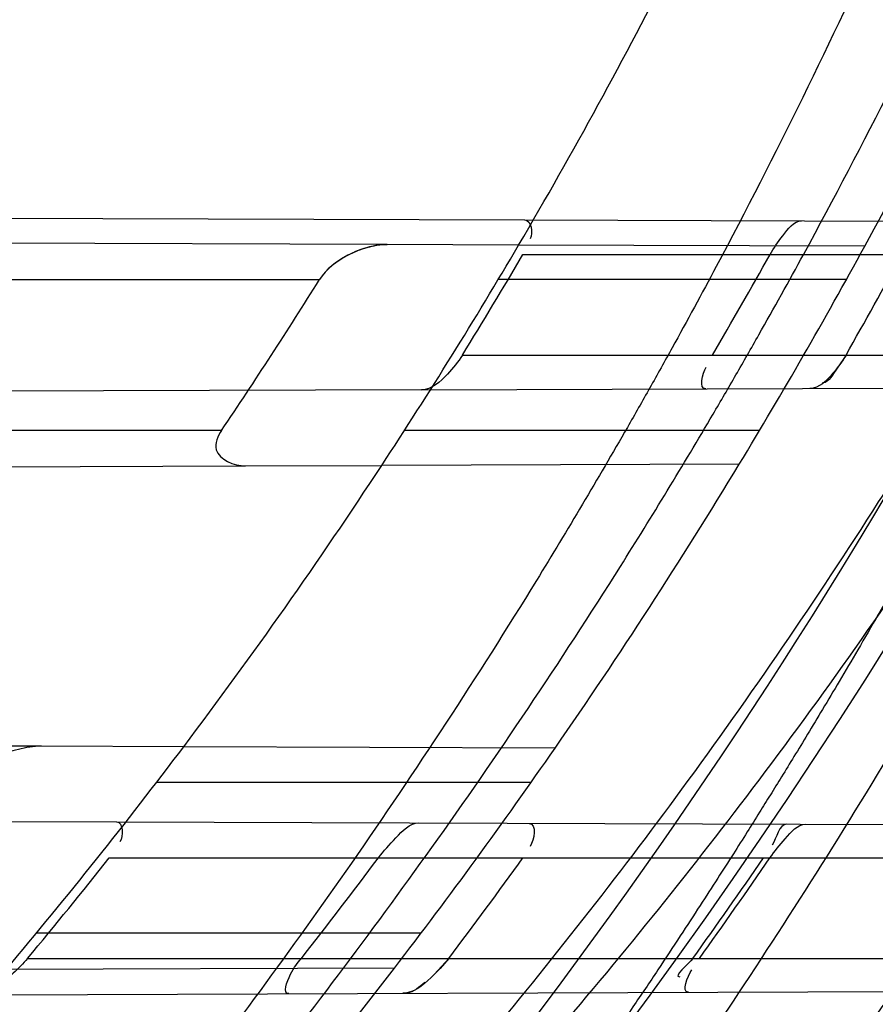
# Model space of a CAD drawing. Header units: millimetres. Extents: x 0 to 297, y 0 to 210.
# Tile 25 of 256: x 146.1197 to 146.1793, y 90.8326 to 90.9011. Entities that reach past the tile are written whole.
import ezdxf

# ---------------------------------------------------------------- set-up
doc = ezdxf.new("R2010")
doc.units = ezdxf.units.MM
doc.header["$LTSCALE"] = 16.335
doc.layers.get('0').update_dxf_attribs({"linetype": 'CONTINUOUS'})
for name, color, linetype in [('01_GLOBAL', 7, 'CONTINUOUS'), ('INTFCLR_1', 7, 'CONTINUOUS'), ('INTFCLR_144815', 7, 'CONTINUOUS')]:
    doc.layers.add(name, color=color, linetype=linetype)

msp = doc.modelspace()

# ---------------------------------------------------------------- linework, layer by layer
at = {"color": 7, "linetype": 'Continuous'}
msp.add_circle((146.8548034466, 92.13446435), 2.66, dxfattribs=at)
at = {"color": 9, "linetype": 'Continuous'}
msp.add_arc((146.8548034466, 92.13446435), 2.6259090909, 182.9674534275, 267.0325465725, dxfattribs=at)
at = {"layer": '01_GLOBAL', "color": 7, "linetype": 'Continuous'}
msp.add_circle((146.8548034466, 92.13446435), 2.695, dxfattribs=at)
at = {"layer": 'INTFCLR_1', "color": 6, "linetype": 'Continuous'}
for p, q in [((146.0929097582, 90.8873844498), (146.1548589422, 90.88716820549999)), ((146.1544393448, 90.88541967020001), (146.1452844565, 90.88545162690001)), ((146.1476880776, 90.8753440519), (146.0835865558, 90.87512029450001)), ((146.1354262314, 90.8700512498), (146.1449179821, 90.8700843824)), ((146.1311386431, 90.8505010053), (146.1212333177, 90.8505355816)), ((146.0566160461, 90.8455111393), (146.1264587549, 90.84526734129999))]:
    msp.add_line(p, q, dxfattribs=at)
at = {"layer": 'INTFCLR_1', "color": 9, "linetype": 'Continuous'}
for p, q in [((146.1548589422, 90.88716820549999), (146.2212503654, 90.8869364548)), ((146.1452844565, 90.88545162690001), (146.0972084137, 90.8856194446)), ((146.1785214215, 90.8853356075), (146.1544393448, 90.88541967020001)), ((146.154744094, 90.88476864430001), (146.2201688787, 90.88476864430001)), ((146.0815347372, 90.88301864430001), (146.1405891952, 90.88301864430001)), ((146.1772468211, 90.88301864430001), (146.1530172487, 90.88301864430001)), ((146.1505255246, 90.8777686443), (146.2166761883, 90.8777686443)), ((146.1476880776, 90.8753440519), (146.2155845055, 90.8755810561)), ((146.1337636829, 90.8725186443), (146.0727722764, 90.8725186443)), ((146.1712063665, 90.8725186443), (146.1465002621, 90.8725186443)), ((146.085160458, 90.8698757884), (146.1354262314, 90.8700512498)), ((146.1697951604, 90.8701712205), (146.1449179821, 90.8700843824)), ((146.1212333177, 90.8505355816), (146.0681950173, 90.8507207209)), ((146.1569801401, 90.85041080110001), (146.1311386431, 90.8505010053)), ((146.1553095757, 90.8480186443), (146.1292506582, 90.8480186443)), ((146.1264587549, 90.84526734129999), (146.1981096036, 90.8450172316)), ((146.1259618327, 90.84276864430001), (146.1966506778, 90.84276864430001)), ((146.1476501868, 90.8375186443), (146.1208825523, 90.8375186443)), ((146.1202700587, 90.8357686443), (146.1920924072, 90.8357686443)), ((146.1457980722, 90.83508745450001), (146.1187734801, 90.83499312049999)), ((146.1165994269, 90.8332355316), (146.1906055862, 90.83349386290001))]:
    msp.add_line(p, q, dxfattribs=at)
at = {"layer": 'INTFCLR_1', "color": 7, "linetype": 'Continuous'}
for p, q in [((146.1772186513, 90.8777686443), (146.1766106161, 90.8768637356)), ((146.1495747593, 90.8357686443), (146.1485947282, 90.8346659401))]:
    msp.add_line(p, q, dxfattribs=at)
msp.add_lwpolyline([(146.1452844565, 90.88545162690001), (146.145161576, 90.88545012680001), (146.1450354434, 90.88544471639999), (146.1449060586, 90.8854353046), (146.1447735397, 90.88542183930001), (146.1446377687, 90.885404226), (146.1444983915, 90.8853822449), (146.14435529, 90.8853556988), (146.1442085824, 90.88532449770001), (146.1440582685, 90.8852885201)], dxfattribs=at)
at = {"layer": 'INTFCLR_1', "color": 6, "linetype": 'Continuous'}
for centre, radius, start, end in [((145.8396077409, 91.0702686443), 0.4224162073, 270, 90.00000002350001), ((145.8396077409, 91.0702686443), 0.4014439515, 270, 90.00000002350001), ((145.8396077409, 91.0702686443), 0.3650864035, 326.7481499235, 329.5812702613), ((145.8394228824, 91.0700266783), 0.3657157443, 328.2843877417, 329.5648426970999), ((145.8396953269, 91.07047993), 0.380619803, 329.5817052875, 330.7961649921), ((145.8396077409, 91.0702686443), 0.3860864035, 328.7836486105, 331.3802865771), ((145.8394360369, 91.0700380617), 0.3886703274, 330.3510127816, 331.5315365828), ((145.8423734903, 91.06940172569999), 0.3516691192, 325.9543574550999, 327.9948563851), ((145.8396077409, 91.0702686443), 0.3650864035, 319.8764540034, 322.9895536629), ((145.8396077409, 91.0702686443), 0.3860864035, 322.472557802, 325.2879487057), ((145.8393542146, 91.0699983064), 0.3657557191, 320.1784083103, 321.5917423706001), ((145.8397569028, 91.0705039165), 0.380581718, 321.9186122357, 323.2455153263), ((145.8393760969, 91.0700069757), 0.3887040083, 322.9426850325, 324.2249055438), ((145.8396156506, 91.0702801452), 0.4023581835, 324.3492726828, 325.5667879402), ((145.8397343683, 91.0704998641), 0.4027590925, 324.3517144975, 325.5679906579)]:
    msp.add_arc(centre, radius, start, end, dxfattribs=at)
at = {"layer": 'INTFCLR_1', "color": 9, "linetype": 'Continuous'}
for radius, start, end in [(0.3860864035, 331.3802865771, 334.6943264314), (0.3650864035, 329.5812702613, 333.1113287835), (0.3650864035, 322.9895536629, 326.7481499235), (0.3860864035, 325.2879487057, 328.7836486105), (0.3860864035, 318.7108679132, 322.472557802)]:
    msp.add_arc((145.8396077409, 91.0702686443), radius, start, end, dxfattribs=at)
at = {"layer": 'INTFCLR_1', "color": 6, "linetype": 'Continuous'}
for points, knots in [([(146.1150652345, 91.3712686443), (146.1142109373, 91.3712686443), (146.1157546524, 91.3683280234), (146.1170803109, 91.3667058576), (146.1192467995, 91.3638593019), (146.1219201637, 91.3606396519), (146.125337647, 91.3565305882), (146.129332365, 91.3517587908), (146.1336170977, 91.3465688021), (146.1378478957, 91.3413533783), (146.1417862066, 91.33638567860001), (146.1454017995, 91.33172329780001), (146.1486896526, 91.3273866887), (146.1516611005, 91.3233827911), (146.1543369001, 91.3197024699), (146.156743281, 91.3163299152), (146.1589048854, 91.3132456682), (146.1608385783, 91.3104414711), (146.1625660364, 91.3078989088), (146.1641084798, 91.30559694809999), (146.165490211, 91.30350884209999), (146.1667189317, 91.3016311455), (146.1678098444, 91.29994672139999), (146.1687779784, 91.29843810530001), (146.1696459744, 91.2970741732), (146.1706214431, 91.29552968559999), (146.171753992, 91.2937197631), (146.1728766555, 91.29190262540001), (146.1738510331, 91.2903096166), (146.1746912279, 91.2889253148), (146.1756155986, 91.2873892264), (146.1766371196, 91.2856754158), (146.1777643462, 91.28376355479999), (146.1790081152, 91.2816276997), (146.1803754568, 91.2792474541), (146.181880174, 91.2765877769), (146.1835347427, 91.2736124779), (146.1853542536, 91.27027563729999), (146.1873580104, 91.2665190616), (146.1895596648, 91.26228659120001), (146.1919715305, 91.2575132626), (146.194608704, 91.25211957), (146.1974929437, 91.24599442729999), (146.200642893, 91.2390039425), (146.2040752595, 91.23097719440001), (146.207802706, 91.22170867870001), (146.2118351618, 91.2109047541), (146.2161179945, 91.1983172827), (146.2203681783, 91.1842931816), (146.2242872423, 91.1694234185), (146.2276657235, 91.1543820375), (146.2304753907, 91.139299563), (146.2327156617, 91.12423570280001), (146.2343982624, 91.1091881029), (146.2355287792, 91.09419226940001), (146.236117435, 91.07923359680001), (146.2361708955, 91.0643357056), (146.2356951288, 91.04948488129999), (146.2346936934, 91.03468304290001), (146.2331693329, 91.0199420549), (146.2311191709, 91.00523224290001), (146.2285428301, 90.9905732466), (146.2254275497, 90.9759332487), (146.2217708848, 90.96133081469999), (146.2176203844, 90.94696854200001), (146.2132204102, 90.93354429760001), (146.2088852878, 90.9216267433), (146.2048596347, 90.91144843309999), (146.2011587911, 90.9027023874), (146.1977663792, 90.8951298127), (146.1946668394, 90.88853337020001), (146.1918379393, 90.88275133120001), (146.1892594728, 90.8776633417), (146.1869119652, 90.8731715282), (146.1847820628, 90.86920240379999), (146.1828538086, 90.8656918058), (146.1811073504, 90.8625765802), (146.1795253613, 90.85980462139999), (146.1780916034, 90.8573318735), (146.1767959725, 90.85512907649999), (146.1756290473, 90.853169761), (146.1745782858, 90.8514245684), (146.1736278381, 90.8498612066), (146.1727650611, 90.8484544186), (146.1719665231, 90.84716262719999), (146.1711689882, 90.84588214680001), (146.1703111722, 90.8445150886), (146.1693416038, 90.84298277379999), (146.1682509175, 90.8412753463), (146.1670226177, 90.8393723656), (146.1656376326, 90.83725160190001), (146.1640803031, 90.83489670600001), (146.1623329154, 90.8322916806), (146.1603729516, 90.82941522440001), (146.1581781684, 90.826247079), (146.1557236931, 90.8227690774), (146.1529902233, 90.81897164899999), (146.1499514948, 90.81483864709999), (146.1465806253, 90.8103557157), (146.1428687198, 90.80553486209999), (146.1388145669, 90.8003907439), (146.1344498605, 90.7949851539), (146.129996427, 90.7895765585), (146.1258273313, 90.7845911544), (146.1222457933, 90.7802900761), (146.1194492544, 90.7769295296), (146.1171773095, 90.7739602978), (146.1158081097, 90.7722877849), (146.114193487, 90.7692686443), (146.1150652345, 90.7692686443)], [0, 0, 0, 0, 0.0038604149, 0.007501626, 0.0124785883, 0.0188917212, 0.0268498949, 0.0364677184, 0.0470694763, 0.05724446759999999, 0.0668187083, 0.0757144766, 0.08390537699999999, 0.0914099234, 0.09824517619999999, 0.1044667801, 0.1101313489, 0.1152642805, 0.1198589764, 0.1240215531, 0.1277856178, 0.1311734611, 0.1341617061, 0.1368541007, 0.1392736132, 0.1414672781, 0.1451087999, 0.148921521, 0.1511192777, 0.1535471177, 0.1562389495, 0.1592204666, 0.1625628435, 0.1662680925, 0.1703891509, 0.1749670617, 0.1800766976, 0.185772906, 0.1921414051, 0.1993155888, 0.2073311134, 0.2163077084, 0.2264451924, 0.2379233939, 0.2509534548, 0.2658909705, 0.2830621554, 0.3030578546, 0.3259639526, 0.3492662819, 0.3725305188, 0.395610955, 0.4185782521, 0.4413347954, 0.4640172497, 0.4865192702, 0.5089682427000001, 0.5313242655, 0.5536477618, 0.5759939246, 0.5982772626, 0.6207472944, 0.6432362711, 0.6658996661, 0.6887559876, 0.7107777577, 0.7297237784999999, 0.7460531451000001, 0.7602331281, 0.7726347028, 0.7835467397, 0.7931663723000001, 0.8017211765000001, 0.8093215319, 0.8160683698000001, 0.8220757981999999, 0.8274205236, 0.83220661, 0.8364980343, 0.8403367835, 0.8437547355, 0.8468031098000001, 0.8495420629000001, 0.8520223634, 0.8542604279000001, 0.8564046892, 0.8588391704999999, 0.8615533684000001, 0.8645986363, 0.8679945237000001, 0.8717882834, 0.8760445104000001, 0.8807522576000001, 0.8859628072, 0.8917731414, 0.8981681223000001, 0.9051985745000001, 0.9129160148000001, 0.9213486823, 0.930543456, 0.9404096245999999, 0.9509435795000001, 0.9619432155, 0.9720502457, 0.9803711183, 0.9870628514, 0.9922716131, 0.9960607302, 1, 1, 1, 1]), ([(146.1150652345, 90.7692686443), (146.1160387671, 90.7692686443), (146.1177271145, 90.7704064), (146.1203228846, 90.771969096), (146.1232989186, 90.77413160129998), (146.1269787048, 90.7769491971), (146.1313602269, 90.7805465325), (146.136189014, 90.7847397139), (146.1410884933, 90.7892225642), (146.14571304, 90.7936536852), (146.1499506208, 90.7978758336), (146.1538079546, 90.8018604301), (146.1573032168, 90.80558744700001), (146.1604624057, 90.80905244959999), (146.1633068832, 90.8122543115), (146.1658602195, 90.8151952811), (146.1681553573, 90.81789510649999), (146.1702110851, 90.8203595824), (146.1720499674, 90.82260144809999), (146.1736917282, 90.82463420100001), (146.175161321, 90.82647923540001), (146.1764960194, 90.8281758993), (146.177810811, 90.8298661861), (146.1792115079, 90.8316888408), (146.1806985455, 90.83365031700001), (146.1821699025, 90.8356187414), (146.183615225, 90.8375779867), (146.1851191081, 90.83964462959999), (146.1867839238, 90.8419668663), (146.1886446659, 90.84460610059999), (146.1907239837, 90.84761283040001), (146.1930437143, 90.8510418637), (146.1956231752, 90.8549500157), (146.1984823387, 90.8594072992), (146.2016518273, 90.86451166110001), (146.2051614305, 90.8703758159), (146.209038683, 90.87713741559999), (146.2133125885, 90.8849785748), (146.2180078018, 90.8941127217), (146.2231555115, 90.90485947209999), (146.2286552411, 90.91737178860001), (146.2341538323, 90.9312565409), (146.2392951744, 90.9458956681), (146.2438614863, 90.9607345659), (146.2478132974, 90.9756282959), (146.2511637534, 90.9905608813), (146.2539112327, 91.0054533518), (146.2560779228, 91.020346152), (146.2576685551, 91.0351758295), (146.2586982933, 91.04996599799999), (146.2591763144, 91.0647019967), (146.2591102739, 91.07938636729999), (146.2585051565, 91.0940278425), (146.2573642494, 91.1086171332), (146.2556872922, 91.1231604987), (146.2534729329, 91.1376558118), (146.2507211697, 91.1520808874), (146.2474209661, 91.1664680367), (146.2435667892, 91.18079923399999), (146.239139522, 91.1950910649), (146.234151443, 91.20927087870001), (146.2288018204, 91.2228037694), (146.2234345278, 91.2350612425), (146.218408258, 91.24561069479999), (146.2138248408, 91.25458398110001), (146.2096571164, 91.2622864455), (146.2058775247, 91.2689320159), (146.2024553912, 91.2746998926), (146.1993628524, 91.27972662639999), (146.196567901, 91.2841272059), (146.1940471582, 91.2879852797), (146.1917761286, 91.291377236), (146.189737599, 91.2943570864), (146.1879066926, 91.29698229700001), (146.18627007, 91.2992900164), (146.1848016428, 91.3013303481), (146.183482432, 91.3031394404), (146.182221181, 91.3048484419), (146.1809100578, 91.3066048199), (146.1794654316, 91.30851560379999), (146.1779774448, 91.3104564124), (146.1764846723, 91.31237679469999), (146.1749729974, 91.3142966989), (146.1733137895, 91.3163746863), (146.1714604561, 91.3186595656), (146.1693845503, 91.3211749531), (146.1670661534, 91.32393152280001), (146.1644777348, 91.32694376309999), (146.1615962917, 91.33021938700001), (146.1583918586, 91.3337681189), (146.154841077, 91.33758842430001), (146.1509238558, 91.34167085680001), (146.1466153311, 91.3459997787), (146.1419164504, 91.35053715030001), (146.1369054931, 91.3551583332), (146.1319289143, 91.35951049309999), (146.1273729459, 91.3632762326), (146.1235388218, 91.3662278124), (146.1204516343, 91.36848349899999), (146.1177826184, 91.37009623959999), (146.1160568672, 91.3712686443), (146.1150652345, 91.3712686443)], [0, 0, 0, 0, 0.0042187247, 0.0081401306, 0.0133978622, 0.0200459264, 0.0282638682, 0.0379443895, 0.0477615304, 0.05703690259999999, 0.0656973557, 0.0736821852, 0.0810680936, 0.0878383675, 0.0940009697, 0.0996271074, 0.1047154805, 0.1093563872, 0.1135342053, 0.1172803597, 0.1206792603, 0.1237557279, 0.1266349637, 0.1299589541, 0.1337168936, 0.1373013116, 0.1406085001, 0.1442672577, 0.148377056, 0.1529904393, 0.1582606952, 0.164218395, 0.1709303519, 0.1785521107, 0.1871652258, 0.1969659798, 0.2081658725, 0.2209392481, 0.2356613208, 0.2526660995, 0.2725685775, 0.2948769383, 0.3173640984, 0.3397873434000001, 0.3621386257, 0.3841211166, 0.4060891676, 0.4277469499, 0.4493218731, 0.470705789, 0.4919793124, 0.5131981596, 0.5343255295, 0.5554668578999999, 0.5765984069, 0.5977513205, 0.6189954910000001, 0.6402209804, 0.6617015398, 0.6832900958, 0.7050415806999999, 0.7268239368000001, 0.7463339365, 0.7630160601, 0.7774553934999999, 0.7899931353, 0.8009638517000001, 0.8105830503, 0.8190545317, 0.8265380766, 0.8331730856, 0.8390248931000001, 0.8442268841, 0.8488182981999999, 0.8528943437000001, 0.8564866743, 0.8597116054, 0.8625968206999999, 0.8656908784, 0.8692094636, 0.8729771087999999, 0.8762884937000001, 0.879749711, 0.8835661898, 0.8878115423, 0.8924986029, 0.8976989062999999, 0.9034198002, 0.9097088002, 0.9166034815, 0.9241390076, 0.9323094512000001, 0.9411199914, 0.9506041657, 0.9606137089, 0.9706541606, 0.9792553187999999, 0.9862062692, 0.9916647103, 0.9957028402, 1, 1, 1, 1]), ([(146.1719343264, 90.88476864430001), (146.1721902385, 90.8852264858), (146.1727898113, 90.8860363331), (146.1735758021, 90.88710287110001), (146.1741329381, 90.8871009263)], [0, 0, 0, 0, 0.4849164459, 1, 1, 1, 1]), ([(146.1505255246, 90.8777686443), (146.1502313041, 90.8772925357), (146.1494618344, 90.8763502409), (146.1483924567, 90.8753465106), (146.1476880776, 90.8753440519)], [0, 0, 0, 0, 0.4427639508, 1, 1, 1, 1]), ([(146.1337636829, 90.8725186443), (146.1335050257, 90.8721357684), (146.1329499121, 90.87071991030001), (146.1346550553, 90.8700485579), (146.1354262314, 90.8700512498)], [0, 0, 0, 0, 0.3746702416, 1, 1, 1, 1]), ([(146.1212333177, 90.8505355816), (146.1206944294, 90.8505374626), (146.1196422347, 90.85037003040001), (146.1181871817, 90.8498626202), (146.1168085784, 90.84912749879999), (146.1159792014, 90.8484562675), (146.1156249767, 90.8480186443)], [0, 0, 0, 0, 0.256782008, 0.5014535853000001, 0.7317217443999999, 1, 1, 1, 1]), ([(146.1446816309, 90.84276864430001), (146.1450489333, 90.84326045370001), (146.1458699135, 90.84411549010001), (146.1468640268, 90.8451961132), (146.1475019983, 90.84519388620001)], [0, 0, 0, 0, 0.4903558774, 1, 1, 1, 1]), ([(146.1719291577, 90.84276864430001), (146.1722500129, 90.843236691), (146.1729667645, 90.8440422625), (146.173839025, 90.8451019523), (146.174419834, 90.8450999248)], [0, 0, 0, 0, 0.4941877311, 1, 1, 1, 1]), ([(146.1202700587, 90.8357686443), (146.1199619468, 90.8353991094), (146.119279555, 90.8346928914), (146.1180988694, 90.83378962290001), (146.1171380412, 90.8332374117), (146.1165994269, 90.8332355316)], [0, 0, 0, 0, 0.3185512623, 0.6433889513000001, 1, 1, 1, 1]), ([(146.1384538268, 90.8333118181), (146.1380035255, 90.83331024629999), (146.1386083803, 90.8349475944), (146.1390498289, 90.8354158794), (146.1393262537, 90.8357686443)], [0, 0, 0, 0, 0.5011892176, 1, 1, 1, 1])]:
    msp.add_open_spline(points, degree=3, knots=knots, dxfattribs=at)
at = {"layer": 'INTFCLR_1', "color": 9, "linetype": 'Continuous'}
for points, knots in [([(146.192649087, 91.2007931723), (146.1958606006, 91.19161380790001), (146.2016925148, 91.1727509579), (146.207244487, 91.1485054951), (146.2099856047, 91.1323126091), (146.2110878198, 91.12467357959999), (146.2117778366, 91.1195334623), (146.2134659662, 91.10537393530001), (146.2150886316, 91.08202445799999), (146.2148602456, 91.05859212), (146.2140091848, 91.0442666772), (146.2136200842, 91.03903900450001), (146.2129629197, 91.0312586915), (146.2111506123, 91.0146916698), (146.206931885, 90.9897134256), (146.2017743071, 90.9689710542), (146.19827327, 90.95706681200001), (146.1968531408, 90.95239866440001), (146.1942959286, 90.9443911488), (146.1888936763, 90.9289345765), (146.1802622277, 90.90786547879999), (146.171382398, 90.8897741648), (146.1656550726, 90.8792145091), (146.1635773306, 90.8754900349), (146.1604900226, 90.8700564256), (146.1538400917, 90.8588573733), (146.1432874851, 90.8427416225), (146.130351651, 90.82515020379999), (146.1210235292, 90.81367435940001), (146.1156460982, 90.8073755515), (146.113618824, 90.80502464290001), (146.1101975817, 90.8011144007), (146.1038773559, 90.7940784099), (146.096999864, 90.7867494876), (146.0907938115, 90.7802607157), (146.0870749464, 90.7763572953), (146.0841227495, 90.7731700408), (146.082218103, 90.7709636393), (146.0811689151, 90.76956887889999), (146.0807337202, 90.7688287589), (146.0804699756, 90.768297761), (146.0805812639, 90.7676067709), (146.0820539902, 90.76790723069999), (146.0836740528, 90.7686837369), (146.0866075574, 90.7702696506), (146.0894057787, 90.77205211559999), (146.0917034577, 90.7735832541), (146.0931778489, 90.7745970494), (146.0956556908, 90.77633123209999), (146.0996186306, 90.7792326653), (146.1051563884, 90.78353748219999), (146.1134349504, 90.79034993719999), (146.1208444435, 90.79699512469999), (146.1273278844, 90.803212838), (146.1319747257, 90.8077988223), (146.1403493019, 90.8164335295), (146.1522854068, 90.8298984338), (146.1663008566, 90.8478011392), (146.1763364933, 90.8624671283), (146.1823017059, 90.8720054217), (146.1845040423, 90.87562926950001), (146.1878179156, 90.8811894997), (146.1948947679, 90.8936741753), (146.2049952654, 90.9139390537), (146.2119439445, 90.93087495), (146.2151676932, 90.9396470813)], [0, 0, 0, 0, 0.0419354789, 0.08505031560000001, 0.1071497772, 0.1127379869, 0.1183317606, 0.1295131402, 0.1742263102, 0.2191466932, 0.230445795, 0.2361065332, 0.241751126, 0.2641147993, 0.3079545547, 0.3508736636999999, 0.3561840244, 0.3614616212, 0.3719139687, 0.3924297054, 0.4320526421, 0.4700131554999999, 0.4792642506, 0.483852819, 0.4884035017, 0.5062126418, 0.5400088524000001, 0.5714206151, 0.6003317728, 0.6037560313, 0.6071340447, 0.6137178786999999, 0.6261602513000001, 0.6479155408, 0.6570536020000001, 0.6648783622, 0.6711643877, 0.6757843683, 0.6774462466, 0.6786751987, 0.6794900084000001, 0.6799813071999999, 0.6813020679, 0.6842478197, 0.6888651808, 0.6950795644, 0.6987591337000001, 0.70073729, 0.7027989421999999, 0.7117993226, 0.7219139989, 0.7330405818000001, 0.7580265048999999, 0.7648041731, 0.7717766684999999, 0.7861782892, 0.816667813, 0.8493175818, 0.8841610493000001, 0.8932352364, 0.8978283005, 0.9024468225, 0.9211469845, 0.9596997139, 1, 1, 1, 1]), ([(146.0853256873, 90.7692686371), (146.0851880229, 90.76926865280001), (146.0848509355, 90.76933511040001), (146.0848682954, 90.76994105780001), (146.0852289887, 90.7705644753), (146.0858526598, 90.7714910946), (146.0868032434, 90.7726443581), (146.0886356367, 90.7747215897), (146.090803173, 90.7769929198), (146.093215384, 90.77947858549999), (146.0959839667, 90.7823063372), (146.1017014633, 90.78813019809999), (146.1087122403, 90.79541364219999), (146.1151564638, 90.8024097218), (146.1186445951, 90.80629812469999), (146.1207113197, 90.8086358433), (146.1261908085, 90.8148966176), (146.1356953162, 90.82630389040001), (146.1488811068, 90.8438006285), (146.1596415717, 90.8598377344), (146.1664241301, 90.87098636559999), (146.1695721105, 90.8763942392), (146.1716900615, 90.88010002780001), (146.1775256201, 90.8906021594), (146.1865751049, 90.9085978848), (146.1953782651, 90.9295730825), (146.2008882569, 90.9449633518), (146.2034958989, 90.9529350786), (146.2049438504, 90.9575818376), (146.2085119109, 90.96942638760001), (146.2137695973, 90.9900678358), (146.2180725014, 91.0149384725), (146.2199207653, 91.0314342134), (146.2205908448, 91.0391798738), (146.2209875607, 91.0443838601), (146.221855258, 91.0586438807), (146.2220882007, 91.0819731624), (146.2204334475, 91.1052178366), (146.2187124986, 91.1193111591), (146.218008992, 91.1244278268), (146.2168850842, 91.13203296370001), (146.2140893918, 91.1481570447), (146.2084266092, 91.17229781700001), (146.202482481, 91.1910654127), (146.1992099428, 91.20019722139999)], [0, 0, 0, 0, 0.0008731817, 0.001718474, 0.0032338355, 0.0055641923, 0.008732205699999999, 0.0127298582, 0.0231213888, 0.0286463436, 0.0346993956, 0.04822263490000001, 0.0804125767, 0.0988155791, 0.1085508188, 0.1135449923, 0.1186070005, 0.1613231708, 0.2076862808, 0.2575123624, 0.2837454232, 0.2904461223, 0.2972015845, 0.3108183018, 0.3666504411, 0.4248609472, 0.4549769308, 0.4703146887, 0.4780576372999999, 0.4858477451, 0.5487776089, 0.6130123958, 0.6457680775, 0.6540347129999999, 0.6623246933, 0.6788711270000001, 0.74464742, 0.8101273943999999, 0.8265053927, 0.8346996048, 0.8428861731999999, 0.8752668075, 0.9384714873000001, 1, 1, 1, 1]), ([(146.2217743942, 90.9403701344), (146.2184946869, 90.9316404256), (146.2114239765, 90.91478487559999), (146.2011560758, 90.8946344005), (146.1939644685, 90.88222274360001), (146.1905957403, 90.87669289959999), (146.1883561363, 90.8730875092), (146.1822867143, 90.86359257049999), (146.1720758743, 90.84899392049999), (146.1578239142, 90.8311812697), (146.1456903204, 90.8177861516), (146.1371787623, 90.8091957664), (146.132454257, 90.8046311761), (146.1258582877, 90.7984380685), (146.1183224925, 90.79182034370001), (146.1099078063, 90.78503695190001), (146.1042775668, 90.78074795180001), (146.1002493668, 90.7778563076), (146.0977315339, 90.7761279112), (146.0962319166, 90.77511583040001), (146.0929973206, 90.7730055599), (146.0896283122, 90.7708970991), (146.086516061, 90.76952975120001), (146.0856598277, 90.769268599), (146.0853256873, 90.7692686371)], [0, 0, 0, 0, 0.1254333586, 0.2455838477, 0.3039242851, 0.3183395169, 0.3326778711, 0.3610127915, 0.4699119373, 0.572102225, 0.6676664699, 0.7128530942, 0.7347412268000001, 0.7560248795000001, 0.8345501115, 0.8695520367, 0.9013904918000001, 0.9297392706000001, 0.9362356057, 0.9424699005, 0.9540693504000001, 0.9882335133, 0.9955056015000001, 1, 1, 1, 1])]:
    msp.add_open_spline(points, degree=3, knots=knots, dxfattribs=at)
at = {"layer": 'INTFCLR_1', "color": 6, "linetype": 'Continuous'}
for points in [[(146.1548589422, 90.88716820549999), (146.155311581, 90.88716662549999), (146.1554742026, 90.8862565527), (146.1552449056, 90.88586628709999)], [(146.1674626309, 90.8754130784), (146.1669607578, 90.8754113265), (146.1672322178, 90.87648572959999), (146.1674863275, 90.8769185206)], [(146.1264587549, 90.84526734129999), (146.1269283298, 90.8452657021), (146.1269774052, 90.8442449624), (146.1266856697, 90.84387700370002)], [(146.1551722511, 90.84516711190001), (146.1557076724, 90.84516524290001), (146.1555501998, 90.8439965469), (146.1552371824, 90.84356215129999)], [(146.1731048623, 90.845104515), (146.172513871, 90.84510657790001), (146.1724184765, 90.8441421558), (146.1720843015, 90.84365471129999)], [(146.1665658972, 90.8357686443), (146.1662600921, 90.83534229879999), (146.1651265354, 90.8344858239), (146.1656512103, 90.83448765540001)], [(146.1662536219, 90.8334088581), (146.165728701, 90.8334070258), (146.1661927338, 90.83453789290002), (146.1664986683, 90.8349644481)]]:
    msp.add_open_spline(points, degree=3, dxfattribs=at)
at = {"layer": 'INTFCLR_1', "color": 7, "linetype": 'Continuous'}
for points, knots in [([(146.1452822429, 90.8854500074), (146.1448113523, 90.8854517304), (146.143863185, 90.8852875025), (146.142189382, 90.88460820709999), (146.1410457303, 90.8837548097), (146.1405879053, 90.8830172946)], [0, 0, 0, 0, 0.2597387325, 0.5211883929, 1, 1, 1, 1]), ([(146.1440582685, 90.8852885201), (146.1435273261, 90.8851548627), (146.1422247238, 90.8846368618), (146.1410416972, 90.88374259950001), (146.1405891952, 90.88301864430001)], [0, 0, 0, 0, 0.3907289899, 1, 1, 1, 1]), ([(146.1772186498, 90.8777686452), (146.1769601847, 90.87731429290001), (146.176292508, 90.8764330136), (146.1753463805, 90.87543413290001), (146.1747089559, 90.8754383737)], [0, 0, 0, 0, 0.4505609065, 1, 1, 1, 1]), ([(146.149574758, 90.8357686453), (146.1492055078, 90.83527932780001), (146.1482938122, 90.8343503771), (146.1471298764, 90.83333149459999), (146.1463914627, 90.8333395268)], [0, 0, 0, 0, 0.4535871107, 1, 1, 1, 1])]:
    msp.add_open_spline(points, degree=3, knots=knots, dxfattribs=at)
for points in [[(146.1766106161, 90.8768637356), (146.1763099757, 90.87648635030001), (146.1760758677, 90.8758356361), (146.1755933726, 90.8758339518)], [(146.1479234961, 90.8340831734), (146.1475418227, 90.83379039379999), (146.1471445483, 90.8333812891), (146.1466635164, 90.83337961)]]:
    msp.add_open_spline(points, degree=3, dxfattribs=at)
at = {"layer": 'INTFCLR_144815', "color": 6, "linetype": 'Continuous'}
for radius in [0.4466793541, 0.4256665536]:
    msp.add_circle((145.8396077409, 91.0702686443), radius, dxfattribs=at)
for radius, start, end in [(0.6157754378, 313.9937911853, 154.5150993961), (0.5947754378, 312.9543589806, 154.5144414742), (0.5751005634, 282.2440355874, 71.2863570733), (0.4627266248, 45.0000000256, 314.9999999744), (0.4618985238, 44.999999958, 315.000000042), (0.461229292, 44.99999997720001, 315.0000000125), (0.4472794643, 47.86578076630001, 312.1342192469), (0.4408857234, 45.72777364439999, 314.2722263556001), (0.4268887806, 45.6663486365, 314.3336513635), (0.4537777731, 308.490992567, 51.50900743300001), (0.4480128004, 313.9992414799, 46.00075850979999), (0.4169682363, 295.6072723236, 334.3927276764), (0.3959554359, 297.0737153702, 332.9262846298)]:
    msp.add_arc((145.8396077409, 91.0702686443), radius, start, end, dxfattribs=at)
at = {"layer": 'INTFCLR_144815', "color": 9, "linetype": 'Continuous'}
for centre, radius, start, end in [((145.8396077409, 91.0702686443), 0.4820383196, 52.2436298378, 307.7563701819), ((145.8396077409, 91.0702686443), 0.5712784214, 292.4997540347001, 54.0964566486), ((145.8396077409, 91.0702686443), 0.44073522, 45.7280221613, 314.2719778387), ((145.8396077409, 91.0702686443), 0.4337362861, 45.73034182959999, 314.2696581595), ((145.8396102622, 91.0702698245), 0.5153523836, 292.4997540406, 54.09645665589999), ((145.8396257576, 91.0702729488), 0.5066391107, 311.2505121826, 48.7494878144), ((145.839607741, 91.0702686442), 0.4617768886, 314.0862202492, 45.9137797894), ((145.8396077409, 91.0702686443), 0.450734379, 313.8592910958, 46.1407088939), ((145.8396077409, 91.0702686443), 0.4477854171, 314.0319604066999, 45.9680396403), ((145.8396077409, 91.0702686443), 0.5830188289, 203.8266800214, 313.0809380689)]:
    msp.add_arc(centre, radius, start, end, dxfattribs=at)
at = {"layer": 'INTFCLR_144815', "color": 6, "linetype": 'Continuous'}
for points, knots in [([(146.1515348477, 90.7587687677), (146.1512150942, 90.7587746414), (146.1512119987, 90.7600070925), (146.1517859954, 90.7606977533), (146.1523169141, 90.7616585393), (146.1528921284, 90.7625183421), (146.1535763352, 90.7635215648), (146.1543814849, 90.7646472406), (146.15530592, 90.76590779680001), (146.1563525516, 90.76730531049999), (146.1575225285, 90.7688454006), (146.1588179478, 90.7705337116), (146.1602417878, 90.77237807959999), (146.1617966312, 90.7743862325), (146.1634827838, 90.7765637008), (146.1652973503, 90.7789125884), (146.1672357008, 90.7814334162), (146.169295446, 90.7841302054), (146.1714790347, 90.7870140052), (146.1737896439, 90.7900978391), (146.1762240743, 90.7933873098), (146.1787743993, 90.79688231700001), (146.1814309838, 90.80058082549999), (146.1841860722, 90.80448380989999), (146.1870298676, 90.8085896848), (146.1899514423, 90.8128953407), (146.1929388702, 90.81739609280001), (146.195979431, 90.82208572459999), (146.1990598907, 90.82695665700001), (146.2021667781, 90.832000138), (146.2052866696, 90.837206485), (146.2084064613, 90.8425653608), (146.2115136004, 90.84806604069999), (146.2145962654, 90.85369765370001), (146.2176434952, 90.85944939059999), (146.2206452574, 90.86531064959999), (146.2235925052, 90.87127120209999), (146.2264771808, 90.8773212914), (146.2292921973, 90.88345171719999), (146.2320314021, 90.88965389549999), (146.2346894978, 90.8959198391), (146.2372619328, 90.9022420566), (146.2397453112, 90.90861474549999), (146.2421317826, 90.9150191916), (146.2444188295, 90.9214479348), (146.2466074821, 90.92790255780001), (146.2487002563, 90.9343910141), (146.2506975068, 90.9409155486), (146.2525965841, 90.9474680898), (146.2543963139, 90.95404485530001), (146.2560946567, 90.9606375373), (146.2576905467, 90.9672398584), (146.2591843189, 90.9738506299), (146.2605765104, 90.98046966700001), (146.2618676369, 90.9870969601), (146.2630580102, 90.99373176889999), (146.2641477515, 91.00037227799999), (146.2651369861, 91.0070162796), (146.2660260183, 91.0136624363), (146.2668152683, 91.02031037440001), (146.2675051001, 91.0269596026), (146.2680958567, 91.03360976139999), (146.2685878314, 91.0402603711), (146.2689813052, 91.04691137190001), (146.269276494, 91.05356251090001), (146.2694735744, 91.0602138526), (146.2695726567, 91.0668651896), (146.2695738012, 91.07351660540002), (146.2694770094, 91.08016791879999), (146.2692822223, 91.0868192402), (146.2689893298, 91.0934703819), (146.2685981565, 91.1001213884), (146.2681084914, 91.10677196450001), (146.2675200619, 91.1134219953), (146.2668325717, 91.12007108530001), (146.2660456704, 91.1267189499), (146.2651589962, 91.1333650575), (146.2641721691, 91.140008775), (146.2630848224, 91.1466492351), (146.2618965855, 91.1532855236), (146.2606070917, 91.1599166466), (146.2592161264, 91.1665408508), (146.2577236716, 91.1731557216), (146.25612979, 91.17975889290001), (146.2544344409, 91.1863486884), (146.2526374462, 91.19292404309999), (146.2507388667, 91.199483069), (146.2487392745, 91.2060224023), (146.2466397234, 91.21253772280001), (146.2444415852, 91.21902445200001), (146.2421464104, 91.2254781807), (146.2397562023, 91.2318939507), (146.2372735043, 91.23826617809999), (146.2347014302, 91.24458873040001), (146.2320437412, 91.2508548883), (146.2293049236, 91.2570573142), (146.2264902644, 91.2631880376), (146.2236059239, 91.2692384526), (146.220658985, 91.2751993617), (146.2176574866, 91.2810610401), (146.2146104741, 91.2868132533), (146.211527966, 91.2924454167), (146.2084209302, 91.29794670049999), (146.2053011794, 91.3033062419), (146.2021812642, 91.3085133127), (146.1990742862, 91.31355757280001), (146.1959936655, 91.31842933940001), (146.1929528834, 91.3231198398), (146.189965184, 91.32762147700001), (146.187043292, 91.3319280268), (146.1841991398, 91.3360347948), (146.1814436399, 91.339938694), (146.1787864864, 91.34363828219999), (146.1762360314, 91.34713370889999), (146.1737992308, 91.3504265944), (146.1714816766, 91.35351982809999), (146.1692876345, 91.3564173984), (146.1672201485, 91.3591241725), (146.1652811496, 91.36164570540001), (146.1634716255, 91.36398800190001), (146.1617917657, 91.3661573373), (146.1602410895, 91.3681601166), (146.1588186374, 91.3700026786), (146.1575230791, 91.3716911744), (146.1563528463, 91.37323156), (146.1553062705, 91.3746291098), (146.1543814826, 91.3758897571), (146.1535770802, 91.37701559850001), (146.1528902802, 91.3780187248), (146.1523225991, 91.3788790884), (146.1518630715, 91.37966964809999), (146.151402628, 91.3804116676), (146.1510534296, 91.3817596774), (146.1515348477, 91.3817685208)], [0, 0, 0, 0, 0.0014103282, 0.0032894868, 0.0045784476, 0.006109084, 0.0078878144, 0.009921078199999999, 0.0122159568, 0.0147800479, 0.0176210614, 0.0207450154, 0.0241645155, 0.0278962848, 0.0319450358, 0.0363094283, 0.0409856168, 0.0459681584, 0.0512740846, 0.0569372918, 0.0629614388, 0.06932079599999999, 0.0760170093, 0.0830428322, 0.09038864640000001, 0.09804223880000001, 0.1059886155, 0.1142106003, 0.1226891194, 0.1314036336, 0.1403327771, 0.1494548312, 0.1587482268, 0.1681920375, 0.1777662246, 0.1874518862, 0.1972313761, 0.2070885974, 0.2170088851, 0.2269790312, 0.2369874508, 0.247023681, 0.2570780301, 0.2671479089, 0.2771627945, 0.2871678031, 0.297203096, 0.3072268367, 0.3172573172, 0.3272873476, 0.3372951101, 0.3472786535, 0.3572404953, 0.3671820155, 0.3771057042, 0.38701475, 0.3969071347, 0.4067804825, 0.4166362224, 0.4264761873, 0.4363022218, 0.4461151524, 0.4559173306, 0.4657100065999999, 0.4754958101, 0.4852761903, 0.4950537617, 0.5048299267, 0.514607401, 0.5243876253, 0.5341732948, 0.5439658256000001, 0.5537677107, 0.5635801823, 0.5734055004, 0.5832449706, 0.5931003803, 0.6029729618, 0.6128636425, 0.6227732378, 0.6327028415, 0.6426530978, 0.6526214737, 0.6626060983, 0.6726078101, 0.6826271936, 0.6926651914, 0.7027189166, 0.7127821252, 0.7228511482, 0.7329216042, 0.7429877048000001, 0.7530428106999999, 0.7630790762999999, 0.7730874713, 0.7830577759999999, 0.7929782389, 0.8028356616, 0.8126154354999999, 0.8223014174, 0.8318761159, 0.8413205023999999, 0.8506146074, 0.8597374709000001, 0.8686675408, 0.8773831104, 0.8858627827, 0.8940860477, 0.9020337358, 0.9096886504, 0.9170358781, 0.9240630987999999, 0.9307608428, 0.9371226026, 0.9431446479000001, 0.9488258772, 0.9541674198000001, 0.9591725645, 0.9638462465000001, 0.9681947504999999, 0.9722253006, 0.9759458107, 0.979364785, 0.9824904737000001, 0.9853313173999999, 0.9878955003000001, 0.9901906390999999, 0.9922241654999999, 0.994002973, 0.9955336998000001, 0.9968227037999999, 0.9978766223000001, 1, 1, 1, 1]), ([(146.1616919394, 91.3712686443), (146.1613689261, 91.3712686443), (146.161354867, 91.3700255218), (146.1618990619, 91.3693139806), (146.1624036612, 91.3683331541), (146.1629511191, 91.3674540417), (146.1636029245, 91.3664290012), (146.1643702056, 91.3652789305), (146.1652510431, 91.3639918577), (146.1662478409, 91.3625660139), (146.1673615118, 91.3609958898), (146.1685933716, 91.35927662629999), (146.1699443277, 91.3574028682), (146.1714151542, 91.35536903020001), (146.1730061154, 91.3531695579), (146.1747171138, 91.35079874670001), (146.1765473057, 91.34825122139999), (146.1784952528, 91.3455217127), (146.1805585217, 91.34260561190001), (146.1827337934, 91.3394988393), (146.1850166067, 91.33619825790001), (146.187401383, 91.332701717), (146.1898813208, 91.3290083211), (146.1924484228, 91.32511854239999), (146.1950935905, 91.32103426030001), (146.1978067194, 91.31675882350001), (146.2005768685, 91.3122970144), (146.2033924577, 91.3076549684), (146.2062415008, 91.3028400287), (146.2091118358, 91.2978605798), (146.2119913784, 91.29272580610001), (146.2148683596, 91.2874454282), (146.2177314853, 91.2820295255), (146.2205700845, 91.27648833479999), (146.2233742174, 91.2708320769), (146.2261347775, 91.2650707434), (146.2288435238, 91.2592139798), (146.2314930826, 91.2532710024), (146.2340769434, 91.24725050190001), (146.2365894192, 91.2411606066), (146.2390255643, 91.2350089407), (146.2413812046, 91.22880240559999), (146.2436527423, 91.2225475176), (146.2458372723, 91.21624994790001), (146.2479322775, 91.2099152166), (146.2499358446, 91.2035479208), (146.2518463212, 91.19715263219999), (146.2536625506, 91.1907330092), (146.255383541, 91.184292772), (146.2570086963, 91.17783475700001), (146.2585375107, 91.17136193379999), (146.2599697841, 91.16487642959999), (146.261305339, 91.1583806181), (146.262544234, 91.1518760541), (146.2636865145, 91.1453645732), (146.2647323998, 91.1388472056), (146.265682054, 91.1323253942), (146.2665357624, 91.1257998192), (146.2672937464, 91.1192715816), (146.2679563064, 91.1127410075), (146.2685236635, 91.1062089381), (146.2689960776, 91.09967549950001), (146.2693737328, 91.09314134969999), (146.2696568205, 91.0866064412), (146.2698454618, 91.08007129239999), (146.2699397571, 91.07353577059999), (146.2699397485, 91.0670003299), (146.2698454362, 91.06046482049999), (146.2696567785, 91.053929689), (146.2693736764, 91.0473948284), (146.2689960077, 91.0408607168), (146.2685235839, 91.0343273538), (146.2679562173, 91.0277953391), (146.2672936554, 91.0212648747), (146.2665356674, 91.0147367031), (146.2656819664, 91.0082112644), (146.2647323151, 91.0016895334), (146.263686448, 90.9951723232), (146.2625441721, 90.9886608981), (146.2613053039, 90.982156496), (146.2599697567, 90.975660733), (146.2585375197, 90.9691753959), (146.257008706, 90.96270257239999), (146.2553835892, 90.9562447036), (146.2536625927, 90.949804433), (146.2518464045, 90.94338494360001), (146.2499359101, 90.9369895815), (146.2479323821, 90.9306223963), (146.2458373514, 90.92428757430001), (146.2436528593, 90.9179901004), (146.2413812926, 90.9117351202), (146.2390256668, 90.90552861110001), (146.2365895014, 90.899376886), (146.2340770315, 90.8932869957), (146.2314931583, 90.88726645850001), (146.2288435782, 90.88132342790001), (146.2261348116, 90.875466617), (146.2233742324, 90.86970524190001), (146.2205700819, 90.8640489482), (146.2177314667, 90.8585077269), (146.2148683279, 90.8530918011), (146.2119913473, 90.8478114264), (146.2091118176, 90.84267667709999), (146.2062415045, 90.8376972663), (146.2033924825, 90.8328823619), (146.200576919, 90.82824035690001), (146.1978068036, 90.82377859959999), (146.1950937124, 90.8195032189), (146.1924485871, 90.815418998), (146.1898815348, 90.8115292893), (146.1874016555, 90.8078359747), (146.1850169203, 90.8043394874), (146.1827341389, 90.8010389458), (146.1805588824, 90.7979321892), (146.1784956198, 90.79501609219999), (146.1765476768, 90.7922865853), (146.1747174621, 90.7897390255), (146.1730064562, 90.78736820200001), (146.1714154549, 90.7851686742), (146.1699446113, 90.78313481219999), (146.1685936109, 90.7812609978), (146.1673617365, 90.7795417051), (146.1662480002, 90.7779715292), (146.1652512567, 90.7765456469), (146.1643701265, 90.7752585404), (146.1636036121, 90.7741083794), (146.1629493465, 90.7730834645), (146.1624091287, 90.7722038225), (146.1619724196, 90.7713972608), (146.1615362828, 90.7706337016), (146.1612048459, 90.7692686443), (146.1616919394, 90.7692686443)], [0, 0, 0, 0, 0.0014863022, 0.0034583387, 0.00480742, 0.0064070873, 0.008263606, 0.0103831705, 0.0127725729, 0.0154385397, 0.018388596, 0.0216299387, 0.0251705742, 0.0290176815, 0.0331791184, 0.0376612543, 0.0424708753, 0.0476126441, 0.053091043, 0.05890788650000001, 0.0650637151, 0.071556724, 0.0783824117, 0.08553378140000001, 0.09300120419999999, 0.1007725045, 0.1088330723, 0.1171662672, 0.125753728, 0.1345758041, 0.1436120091, 0.1528416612, 0.1622443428, 0.1717998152, 0.1814887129, 0.1912927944, 0.2011949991, 0.2111795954, 0.2212322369, 0.2313400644, 0.2414915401, 0.251676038, 0.2618853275, 0.272110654, 0.2823462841, 0.2925853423, 0.3028240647, 0.3130572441, 0.3232827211, 0.3334966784, 0.3436983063, 0.353884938, 0.364056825, 0.3742120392, 0.3843517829, 0.3944749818, 0.4045834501, 0.4146764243, 0.4247563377, 0.4348229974, 0.4448791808, 0.4549248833, 0.4649631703, 0.4749943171, 0.4850215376, 0.4950452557, 0.505068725, 0.5150924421, 0.5251196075, 0.5351507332, 0.5451888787, 0.5552345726, 0.5652905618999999, 0.5753571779, 0.5854368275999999, 0.5955298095, 0.6056379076, 0.615761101, 0.6259004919, 0.6360558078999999, 0.6462271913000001, 0.6564139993, 0.6666151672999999, 0.6768294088, 0.6870543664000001, 0.6972879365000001, 0.7075261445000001, 0.7177656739, 0.7280008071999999, 0.7382265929, 0.7484354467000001, 0.7586203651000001, 0.7687717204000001, 0.7788795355, 0.7889322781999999, 0.7989169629, 0.8088192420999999, 0.8186233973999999, 0.8283123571, 0.8378678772, 0.8472706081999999, 0.8565002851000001, 0.8655364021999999, 0.8743584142, 0.8829458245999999, 0.8912789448, 0.8993394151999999, 0.9071106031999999, 0.9145779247, 0.9217291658, 0.9285546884, 0.9350475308, 0.9412033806, 0.9470201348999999, 0.9524985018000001, 0.9576403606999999, 0.9624499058, 0.9669322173, 0.9710936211, 0.9749409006, 0.978481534, 0.9817230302, 0.984673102, 0.9873392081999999, 0.9897286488, 0.9918483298, 0.9937048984, 0.9953046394, 0.9966537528, 0.9977587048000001, 1, 1, 1, 1]), ([(146.2419187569, 91.0702686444), (146.2419187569, 91.06613607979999), (146.2417972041, 91.05786639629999), (146.2412501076, 91.0454639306), (146.2403370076, 91.0330611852), (146.2390551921, 91.0206591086), (146.2374020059, 91.0082597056), (146.2353745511, 90.9958666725), (146.2329686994, 90.9834856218), (146.2301810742, 90.97112470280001), (146.2270107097, 90.95879507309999), (146.2234550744, 90.94651340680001), (146.2195175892, 90.9342992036), (146.2152018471, 90.92217797), (146.2105195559, 90.91018200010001), (146.2054865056, 90.8983497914), (146.2001294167, 90.88672936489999), (146.1944851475, 90.87537681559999), (146.1886034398, 90.864358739), (146.1825493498, 90.85374803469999), (146.1764022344, 90.8436226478), (146.1702548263, 90.83406187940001), (146.1642079, 90.8251386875), (146.1583638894, 90.81691313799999), (146.1528175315, 90.8094256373), (146.1476486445, 90.8026921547), (146.1429171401, 90.7967071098), (146.1386605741, 90.79144619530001), (146.1349015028, 90.7868682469), (146.1316394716, 90.7829304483), (146.1288735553, 90.7795769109), (146.1265811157, 90.7767756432), (146.1247678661, 90.7744523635), (146.1233636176, 90.77265634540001), (146.1224842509, 90.77114967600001), (146.1217601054, 90.7703143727), (146.1218564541, 90.7692686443), (146.1221340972, 90.7692686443)], [0, 0, 0, 0, 0.0373969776, 0.0748305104, 0.1123278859, 0.1499208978, 0.1876426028, 0.2255106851, 0.2635438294, 0.3017616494, 0.3401610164, 0.3787310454, 0.4174490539, 0.4562752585, 0.4951477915, 0.5339633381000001, 0.5726158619, 0.6109244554, 0.6486768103, 0.6856239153, 0.7214601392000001, 0.7558561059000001, 0.7884730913, 0.8189949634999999, 0.8471589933, 0.8727898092, 0.8958085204, 0.9161981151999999, 0.9340282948, 0.9494114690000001, 0.9624736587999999, 0.9733586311, 0.9821878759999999, 0.9890812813, 0.9941468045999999, 0.9974875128, 1, 1, 1, 1]), ([(146.1415550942, 90.7587687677), (146.1412445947, 90.7587743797), (146.1412273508, 90.7599724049), (146.1418093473, 90.7606387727), (146.1423391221, 90.7615699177), (146.1429159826, 90.7624033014), (146.1436016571, 90.7633763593), (146.1444091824, 90.7644685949), (146.145336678, 90.7656922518), (146.1463871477, 90.7670492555), (146.1475618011, 90.7685451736), (146.1488622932, 90.77018488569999), (146.150290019, 90.7719740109), (146.1518464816, 90.77391869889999), (146.1535329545, 90.7760254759), (146.1553505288, 90.77830129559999), (146.157299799, 90.78075322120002), (146.1593809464, 90.7833885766), (146.1615932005, 90.78621431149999), (146.1639344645, 90.7892365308), (146.1664007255, 90.7924596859), (146.1689860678, 90.79588646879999), (146.1716830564, 90.7995181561), (146.1744830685, 90.8033548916), (146.1773763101, 90.8073955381), (146.180351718, 90.81163732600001), (146.1833970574, 90.81607573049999), (146.1864992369, 90.8207046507), (146.1896445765, 90.82551653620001), (146.1928191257, 90.8305026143), (146.1960089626, 90.8356531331), (146.1992004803, 90.8409576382), (146.2023806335, 90.8464052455), (146.205537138, 90.85198490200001), (146.2086586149, 90.8576856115), (146.2117346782, 90.863496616), (146.2147559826, 90.8694075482), (146.2177142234, 90.8754085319), (146.2206021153, 90.8814902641), (146.2234133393, 90.88764405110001), (146.2261424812, 90.893861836), (146.2287849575, 90.9001361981), (146.2313369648, 90.90646040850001), (146.2337953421, 90.91282827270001), (146.2361575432, 90.91923421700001), (146.238421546, 90.9256732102), (146.2405857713, 90.93214070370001), (146.2426490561, 90.93863268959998), (146.2446105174, 90.9451454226), (146.2464696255, 90.95167578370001), (146.2482260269, 90.9582208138), (146.249879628, 90.96477812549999), (146.2514304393, 90.9713454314), (146.252878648, 90.9779209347), (146.2542244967, 90.9845029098), (146.2554683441, 90.9910900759), (146.2566105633, 90.997681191), (146.2576515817, 91.0042753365), (146.2585918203, 91.01087163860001), (146.2594317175, 91.01746950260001), (146.2601716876, 91.0240684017), (146.260812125, 91.0306679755), (146.2613533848, 91.03726792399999), (146.2617957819, 91.0438680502), (146.2621395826, 91.05046822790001), (146.2623849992, 91.0570683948), (146.2625321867, 91.06366852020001), (146.2625648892, 91.0680687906), (146.2625648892, 91.0702686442)], [0, 0, 0, 0, 0.0027272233, 0.00637693, 0.0088871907, 0.0118720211, 0.0153444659, 0.0193180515, 0.02380733, 0.0288260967, 0.0343890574, 0.0405101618, 0.0472051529, 0.05449051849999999, 0.0623846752, 0.0709044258, 0.0800682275, 0.08989261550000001, 0.1003941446, 0.1115838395, 0.1234656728, 0.1360350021, 0.1492811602, 0.1631910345, 0.1777467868, 0.1929237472, 0.2086919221, 0.2250163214, 0.241858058, 0.2591751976, 0.2769240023, 0.2950599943, 0.3135389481, 0.3323178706, 0.3513557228, 0.3706138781, 0.3900565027, 0.40965088, 0.4293672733, 0.4491790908, 0.4690627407, 0.4889974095, 0.5089649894, 0.5289504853, 0.5489397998, 0.5689220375, 0.5888883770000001, 0.6088300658, 0.6287418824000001, 0.6486179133, 0.6684555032, 0.6882511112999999, 0.7080041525, 0.7277129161, 0.7473782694, 0.7670001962, 0.7865808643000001, 0.8061213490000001, 0.8256243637, 0.8450923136, 0.8645285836, 0.8839363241, 0.9033192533, 0.9226811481, 0.9420259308, 0.9613578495, 0.9806810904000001, 1, 1, 1, 1]), ([(146.1691690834, 90.7763969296), (146.1687851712, 90.7764036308), (146.1689546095, 90.7779189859), (146.1697315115, 90.7790599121), (146.1708843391, 90.7812089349), (146.1725602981, 90.7837422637), (146.1747341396, 90.7870099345), (146.1774252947, 90.7909276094), (146.1806308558, 90.7955824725), (146.1842332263, 90.8008456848), (146.1879731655, 90.8063911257), (146.1915725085, 90.81184155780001), (146.1948750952, 90.81694711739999), (146.1978706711, 90.8216835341), (146.200574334, 90.826050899), (146.2030116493, 90.8300665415), (146.2051949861, 90.833734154), (146.2071471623, 90.8370715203), (146.2088885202, 90.8400980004), (146.2104549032, 90.84286235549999), (146.2119718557, 90.8455760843), (146.2135082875, 90.84836552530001), (146.215040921, 90.85119346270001), (146.216458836, 90.8538498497), (146.2177089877, 90.85622567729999), (146.2188113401, 90.8583465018), (146.2197838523, 90.8602379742), (146.2206875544, 90.8620133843), (146.221596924, 90.86381876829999), (146.2225851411, 90.86580179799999), (146.2236776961, 90.86802093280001), (146.2248886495, 90.8705142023), (146.2262310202, 90.8733218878), (146.2277173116, 90.8764866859), (146.2293581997, 90.88005189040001), (146.231170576, 90.88408194), (146.2331660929, 90.8886406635), (146.2353605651, 90.893809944), (146.2377752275, 90.89970198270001), (146.2404300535, 90.9064559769), (146.24333995, 90.91423982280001), (146.2465092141, 90.923233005), (146.2499429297, 90.93370532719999), (146.25355238, 90.94574839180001), (146.2570962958, 90.95895711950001), (146.2603400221, 90.9727381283), (146.2631548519, 90.98660551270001), (146.265532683, 91.00051874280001), (146.2674745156, 91.0144574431), (146.268982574, 91.02842891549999), (146.2700557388, 91.0423940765), (146.2706967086, 91.05634558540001), (146.270839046, 91.0656329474), (146.270839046, 91.0702686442)], [0, 0, 0, 0, 0.0036397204, 0.0085369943, 0.0157954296, 0.0255088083, 0.0378134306, 0.0528137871, 0.0706279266, 0.09136563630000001, 0.1132788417, 0.1340284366, 0.1532798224, 0.1709168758, 0.1871507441, 0.2019689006, 0.2154440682, 0.2276101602, 0.2386187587, 0.2485421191, 0.257728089, 0.268088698, 0.2787291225, 0.288218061, 0.2966314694, 0.3041773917, 0.3108751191, 0.3167920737, 0.3230614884, 0.3300369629, 0.337794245, 0.3465081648, 0.3563110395, 0.3672939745, 0.3796510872, 0.3935134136, 0.4091801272, 0.426821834, 0.4467452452, 0.4695381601, 0.4956096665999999, 0.5255127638, 0.5599184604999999, 0.6000687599, 0.6446728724, 0.6895337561, 0.7342496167, 0.7787833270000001, 0.8233104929, 0.8676315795, 0.9119694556, 0.9560574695, 1, 1, 1, 1]), ([(146.2915000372, 91.0702686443), (146.2915000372, 91.0656668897), (146.2913516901, 91.0564528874), (146.2906831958, 91.04263355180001), (146.2895662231, 91.0288129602), (146.2879983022, 91.01500121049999), (146.2859760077, 91.0012047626), (146.2834956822, 90.98743285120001), (146.2805540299, 90.97369860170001), (146.2771490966, 90.9600203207), (146.2732813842, 90.946422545), (146.2689552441, 90.93293679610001), (146.2641806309, 90.9196029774), (146.2589753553, 90.9064705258), (146.2533674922, 90.89359942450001), (146.2473981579, 90.8810606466), (146.2411238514, 90.868935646), (146.2346184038, 90.85731473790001), (146.2279729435, 90.84629298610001), (146.2212937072, 90.8359645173), (146.2146967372, 90.8264146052), (146.2082996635, 90.8177115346), (146.2022127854, 90.80990025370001), (146.1965301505, 90.80299859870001), (146.1913244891, 90.7969993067), (146.1866450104, 90.7918719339), (146.1825199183, 90.7875770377), (146.1789594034, 90.7840514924), (146.1759636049, 90.78127647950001), (146.1735201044, 90.77911083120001), (146.1713967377, 90.777571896), (146.1700017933, 90.7763824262), (146.1691691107, 90.7763969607)], [0, 0, 0, 0, 0.0421285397, 0.08434683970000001, 0.1266414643, 0.1690446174, 0.2115817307, 0.2542734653, 0.2971305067, 0.3401457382, 0.3832945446, 0.4265305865, 0.4697791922, 0.5129300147, 0.5558322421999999, 0.5982870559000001, 0.6400420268, 0.6807938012, 0.7201892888, 0.7578469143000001, 0.7933806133, 0.8264335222, 0.8567170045, 0.8840287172, 0.9082689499, 0.9294277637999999, 0.9475672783, 0.9627965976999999, 0.9752495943, 0.9850650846, 0.9923757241, 1, 1, 1, 1])]:
    msp.add_open_spline(points, degree=3, knots=knots, dxfattribs=at)

doc.saveas('drawing.dxf')
